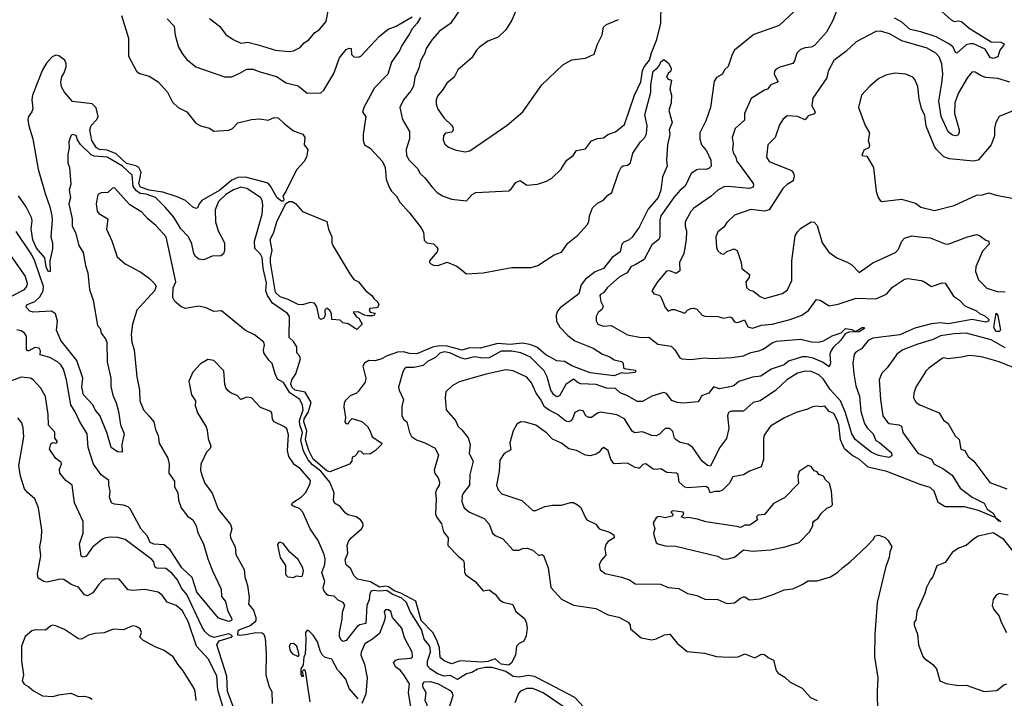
# Model space of a CAD drawing. Extents: x 1552294 to 1694791, y 811929 to 917222.
# Tile 76 of 256: x 1577864 to 1584409, y 862299 to 866807. Entities that reach past the tile are written whole.
import ezdxf

# ---------------------------------------------------------------- set-up
doc = ezdxf.new("R2010")
doc.units = 0

msp = doc.modelspace()

# ---------------------------------------------------------------- linework, layer by layer
at = {"layer": '0CON10XD'}
for points in [[(1581205, 866967.5), (1581136, 866805), (1581095, 866739.2), (1581045, 866690.8), (1580976.7, 866665), (1580920, 866625), (1580900, 866605), (1580870, 866555), (1580776.5, 866475), (1580751.4, 866425), (1580703.5, 866385), (1580679.4, 866345), (1580640.9, 866299.1), (1580633.3, 866275), (1580633.3, 866246.7), (1580643.3, 866213.3), (1580685, 866152), (1580735, 866105.7), (1580742.2, 866092.2), (1580744.6, 866075), (1580738.9, 866061.1), (1580695, 866053.1), (1580681.1, 866038.9), (1580678.7, 866008.7), (1580690.2, 865980.2), (1580715, 865961.4), (1580765, 865940.6), (1580825, 865928.6), (1580856.2, 865935), (1581105, 866105.8), (1581208.6, 866195), (1581335.9, 866374.1), (1581473.6, 866506.4), (1581535, 866540), (1581625, 866551.4), (1581682.7, 866577.3), (1581704.2, 866645), (1581736.1, 866706.1), (1581745, 866757.5), (1581763.9, 866776.1), (1581845, 866808)], [(1579126, 866816), (1579191.4, 866765), (1579235, 866708), (1579283.8, 866675), (1579335, 866650.6), (1579381.5, 866658.5), (1579449.8, 866640.2), (1579564.5, 866604.5), (1579655, 866595.6), (1579685, 866601.4), (1579727.6, 866622.4), (1579755.8, 866654.2), (1579785.5, 866674.5), (1579825, 866722), (1579855, 866740), (1579900.6, 866795), (1579919.7, 866890.3)], [(1580811.1, 866905), (1580727.4, 866782.6), (1580655, 866730.6), (1580605.6, 866675), (1580566.4, 866615), (1580556.2, 866585), (1580527.3, 866535), (1580517.8, 866485), (1580491.1, 866425), (1580481.4, 866365), (1580464.4, 866335), (1580416.4, 866275), (1580391.2, 866225), (1580408.6, 866145), (1580455.6, 866065), (1580454.4, 866015), (1580433.1, 865945), (1580435.6, 865905), (1580453.8, 865875), (1580507.8, 865817.8), (1580525, 865785.7), (1580556.2, 865756.2), (1580605, 865694.2), (1580638.7, 865658.7), (1580675, 865637.8), (1580735, 865614.4), (1580835, 865602.9), (1580871.1, 865645), (1580895, 865658.5), (1581115, 865670), (1581133.3, 865685), (1581162.5, 865725), (1581191.7, 865738.3), (1581235, 865706.9), (1581305, 865715.6), (1581366, 865735), (1581401.4, 865755), (1581462.5, 865815), (1581478.3, 865841.7), (1581501.2, 865875), (1581542, 865905), (1581565, 865937.5), (1581625, 865950), (1581665, 866001.4), (1581705, 866018), (1581745, 866022.9), (1581774.4, 866045.6), (1581825, 866062.9), (1581885, 866112), (1581950.5, 866305), (1581993.8, 866395), (1582003.1, 866466.9), (1582016.1, 866493.9), (1582051.5, 866538.5), (1582063.3, 866586.7), (1582099.8, 866675), (1582126.3, 866783.7), (1582128.8, 866915)], [(1583295, 866871.1), (1583268, 866802), (1583226.2, 866725), (1583147.9, 866635), (1583125, 866624), (1583085, 866620.6), (1583055, 866610), (1583029.2, 866585), (1583014.4, 866535), (1583002.7, 866517.3), (1582917.7, 866492.3), (1582891.4, 866478.6), (1582880.8, 866465), (1582880, 866445), (1582905.6, 866394.4), (1582856.5, 866373.5), (1582835, 866346), (1582815, 866339.5), (1582725.4, 866284.6), (1582681.5, 866185), (1582680.9, 866139.1), (1582620, 866085), (1582598.9, 866025), (1582606.9, 865985), (1582601.8, 865945), (1582605.5, 865925), (1582624.7, 865894.7), (1582630, 865865), (1582646.7, 865846.7), (1582735.7, 865725), (1582741.4, 865715), (1582740, 865695), (1582714.5, 865685.5), (1582575, 865700), (1582545, 865696.7), (1582505, 865675.6), (1582461.4, 865635), (1582345, 865554.4), (1582326, 865534), (1582287.8, 865465), (1582286.7, 865435), (1582296.1, 865405), (1582295.2, 865345), (1582278.5, 865255), (1582249.1, 865195), (1582251.9, 865138.1), (1582228.6, 865121.4), (1582185, 865138.9), (1582162.4, 865137.6), (1582104.4, 865065), (1582066.2, 865005), (1582080, 864985), (1582115, 864976.2), (1582126.7, 864965), (1582155, 864896.2), (1582175, 864870), (1582198.8, 864881.2), (1582217.7, 864882.3), (1582285, 864857.5), (1582302.7, 864877.3), (1582325, 864888.8), (1582345, 864891.2), (1582364.5, 864884.5), (1582400, 864845), (1582417.6, 864837.6), (1582505, 864834.5), (1582545, 864824.2), (1582585, 864832.7), (1582597.4, 864827.4), (1582612.8, 864802.8), (1582626.6, 864796.6), (1582645, 864797.6), (1582682.5, 864812.5), (1582705, 864766.2), (1582735, 864757.9), (1582795, 864777.1), (1582865, 864785.3), (1582985, 864815.4), (1583062.5, 864845), (1583106.5, 864875), (1583160.7, 864949.3), (1583185, 864943.8), (1583245, 864906.5), (1583305, 864917.5), (1583425, 864957.3), (1583555, 864953.8), (1583625, 864984.5), (1583665, 865029.4), (1583745, 865083.3), (1583767.9, 865087.9), (1583856.2, 865073.8), (1583875, 865067.5), (1583925, 865033.8), (1583995, 865058.9), (1584015, 865056.5), (1584070.6, 864970.6), (1584110, 864945), (1584146.8, 864906.8), (1584223.1, 864873.1), (1584245, 864855.7), (1584280, 864840), (1584305.3, 864815), (1584304.4, 864805), (1584285, 864798.7), (1584195, 864815.2), (1584035, 864787.4), (1583985, 864792.6), (1583925, 864787.1), (1583815, 864758.8), (1583715, 864713.3), (1583535, 864691.4), (1583503.6, 864675), (1583459.8, 864620.2), (1583425, 864600), (1583411.9, 864585), (1583401.5, 864525), (1583408.2, 864455), (1583422.1, 864375), (1583445.6, 864305.6), (1583455.7, 864205), (1583480.5, 864125), (1583496.8, 864096.8), (1583536.8, 864056.7), (1583555, 864012.7), (1583579, 863999), (1583659.2, 863929.2), (1583660.7, 863909.3), (1583641.3, 863898.7), (1583572.6, 863912.6), (1583523.2, 863933.2), (1583418, 864018), (1583394.9, 864054.9), (1583351.3, 864201.3), (1583319.3, 864275), (1583251.2, 864351.2), (1583205, 864420.8), (1583175, 864447.7), (1583125, 864470), (1583085, 864472.3), (1583035, 864458.8), (1582963.8, 864413.8), (1582886.9, 864343.1), (1582785, 864276.2), (1582739.4, 864265), (1582675, 864207.5), (1582595, 864205.4), (1582575, 864197.3), (1582568.8, 864175), (1582578.3, 864091.7), (1582561.2, 864025), (1582515, 863964), (1582455, 863840.6), (1582435, 863846), (1582400.8, 863875), (1582336.8, 863966.7), (1582305, 863987.3), (1582255, 863997.8), (1582228.6, 864015), (1582217.5, 864027.5), (1582205, 864072), (1582185, 864091.4), (1582155, 864091.4), (1582116.2, 864053.8), (1582095, 864043.3), (1582065, 864044.5), (1582005, 864069.6), (1581953.4, 864063.4), (1581935, 864074.2), (1581884.4, 864155), (1581832.6, 864182.6), (1581725, 864199.4), (1581705, 864192.5), (1581665, 864163.5), (1581646.6, 864163.4), (1581626.9, 864175), (1581608.5, 864208.5), (1581585, 864212.2), (1581555, 864198), (1581538.9, 864155), (1581528.1, 864141.9), (1581515, 864135.5), (1581495, 864140), (1581439.5, 864185), (1581382.8, 864212.8), (1581353.2, 864235), (1581326.3, 864286.3), (1581296.1, 864325), (1581265.4, 864395), (1581235, 864432.7), (1581145, 864474.6), (1581095, 864480), (1580965, 864451.6), (1580785, 864400.5), (1580739.2, 864375), (1580697.5, 864335), (1580691.4, 864295), (1580700, 864215), (1580761.1, 864145), (1580778, 864105), (1580803.1, 864083.1), (1580845, 864030), (1580857.4, 863985), (1580852.2, 863925), (1580878.1, 863875), (1580855.5, 863785), (1580855, 863715.8), (1580813.8, 863665), (1580805.3, 863645), (1580803.9, 863603.9), (1580818.6, 863565), (1580852.9, 863535), (1580952.4, 863492.4), (1580985.8, 863455), (1581006, 863395), (1581025, 863380), (1581075, 863358), (1581145, 863282.5), (1581185, 863283.8), (1581205.9, 863294.1), (1581236.9, 863296.9), (1581275, 863283.8), (1581315, 863246.7), (1581335, 863253.3), (1581345, 863247.5), (1581376, 863165), (1581394.3, 863035), (1581465, 862956.7), (1581545, 862918.2), (1581693.3, 862895), (1581775, 862853.6), (1581846.9, 862836.9), (1581908.8, 862805), (1581922, 862785), (1581925, 862760), (1581995, 862700.8), (1582065, 862688), (1582095.8, 862694.2), (1582150.3, 862719.7), (1582185, 862724.3), (1582234.5, 862664.5), (1582300.5, 862610.5), (1582415, 862598.9), (1582495, 862577.3), (1582575, 862573.1), (1582640, 862575), (1582685, 862593.3), (1582751.7, 862568.3), (1582795, 862592), (1582815, 862590.8), (1582838.9, 862568.9), (1582875, 862552.5), (1582893, 862483), (1582905, 862466), (1582949.3, 862439.3), (1582985.5, 862405.5), (1583065, 862365.7), (1583121.2, 862305), (1583165, 862283.3)], [(1583015, 866863.6), (1582911.5, 866768.5), (1582745, 866708.9), (1582615.8, 866605), (1582598.9, 866575), (1582574.2, 866495.8), (1582550, 866475), (1582536.2, 866445), (1582495, 866423.3), (1582481.2, 866398.8), (1582455.6, 866225), (1582424.2, 866135.8), (1582385.5, 866055), (1582384.5, 866015), (1582395.5, 865975), (1582429.1, 865935), (1582457.1, 865875), (1582461.4, 865835), (1582445, 865818.9), (1582425, 865811.2), (1582385, 865815.3), (1582365, 865810.9), (1582327.8, 865785), (1582288, 865702), (1582255, 865674.5), (1582211.5, 865625), (1582125.8, 865504.2), (1582118.4, 865475), (1582118.5, 865365), (1582113.3, 865346.7), (1582065, 865312.5), (1582015.2, 865214.8), (1581955, 865177.7), (1581927.1, 865165), (1581901.9, 865125), (1581851.5, 865098.5), (1581768.6, 865025), (1581745, 864993.3), (1581725, 864982.5), (1581721.2, 864975), (1581727.5, 864935), (1581742.5, 864905), (1581735.8, 864884.2), (1581709.1, 864860.9), (1581695.6, 864835), (1581695.6, 864805.6), (1581706, 864785), (1581745, 864771.5), (1581795, 864775.6), (1581905, 864713.1), (1581995, 864695.6), (1582045, 864698.1), (1582105, 864652.5), (1582195, 864639.4), (1582219.1, 864615), (1582251.1, 864561.1), (1582264.5, 864554.5), (1582325, 864550.7), (1582415, 864560.8), (1582465, 864556.2), (1582597.7, 864562.3), (1582675, 864574.5), (1582725, 864595.6), (1582777.3, 864607.3), (1582805, 864619.1), (1582865, 864660.8), (1582895, 864670.7), (1583055, 864685.5), (1583127.3, 864667.3), (1583176.2, 864663.8), (1583207.3, 864672.7), (1583265, 864706), (1583325, 864727.5), (1583354.2, 864755.8), (1583395, 864749.1), (1583415, 864738), (1583425, 864738), (1583465, 864762.5), (1583475, 864763.3), (1583480, 864755), (1583445, 864733.8), (1583375, 864730.6), (1583350.2, 864719.8), (1583319.3, 864675), (1583271.2, 864628.8), (1583256.7, 864605), (1583250, 864585), (1583254.4, 864525), (1583245, 864501.2), (1583201.3, 864531.3), (1583138.8, 864558.8), (1583095, 864567.7), (1583065, 864566.5), (1582975, 864538.5), (1582945, 864514.9), (1582859.4, 864485), (1582791.3, 864438.7), (1582735, 864432), (1582645, 864404), (1582613.2, 864376.8), (1582595, 864370.5), (1582515, 864354.2), (1582475, 864367.5), (1582445, 864326.7), (1582395, 864308.6), (1582385.7, 864284.3), (1582371.4, 864268.6), (1582275, 864260.5), (1582234.8, 864264.8), (1582198, 864278), (1582162.8, 864322.8), (1582145, 864330.6), (1582065, 864306.5), (1582005, 864270), (1581971.3, 864271.3), (1581905, 864309.4), (1581855, 864328), (1581825, 864357.1), (1581765, 864358.3), (1581695, 864383.3), (1581595, 864388.8), (1581577.1, 864395), (1581545, 864420), (1581495, 864384.5), (1581451.9, 864308.1), (1581435, 864302.1), (1581415, 864315.4), (1581394.8, 864345), (1581369.8, 864435)], [(1583975, 866876.7), (1584055, 866806), (1584075, 866796), (1584105, 866799.2), (1584124.4, 866794.4), (1584175, 866751.4), (1584321.3, 866661.3), (1584385, 866657.9), (1584407.7, 866647.7), (1584404, 866635), (1584378.6, 866605), (1584365, 866560), (1584335, 866549.4), (1584315, 866557.1), (1584281.8, 866611.7), (1584203.9, 866646.1), (1584182, 866648), (1584155, 866640.8), (1584093.3, 866585), (1584085, 866590), (1584068.9, 866625), (1584045, 866644.8), (1583955, 866692.7), (1583855, 866726.6), (1583783, 866743), (1583725, 866793.2), (1583677.9, 866817.9)], [(1578540.5, 866835), (1578587.9, 866685), (1578587.7, 866565), (1578639.5, 866465), (1578659.8, 866449.8), (1578725, 866431.5), (1578785, 866394.4), (1578846.1, 866326.1), (1578879.2, 866259.2), (1578918, 866225), (1578976.2, 866195), (1579035, 866120), (1579065, 866101.2), (1579125.9, 866085.9), (1579155, 866066.7), (1579255, 866073.6), (1579278.6, 866085), (1579315, 866121.4), (1579405, 866143.3), (1579460.5, 866149.5), (1579515, 866139.2), (1579555, 866157.1), (1579582.5, 866155), (1579623.8, 866115), (1579685, 866070), (1579745.8, 866045.8), (1579760, 866025), (1579756, 865975), (1579778.6, 865945), (1579770.6, 865895), (1579755, 865864.4), (1579705, 865810), (1579633.6, 865665), (1579612.3, 865635), (1579619.6, 865615), (1579617.5, 865602.5), (1579605, 865600.8), (1579575, 865622.9), (1579532, 865702), (1579515, 865721.8), (1579365, 865761.9), (1579315, 865758.1), (1579275, 865740.3), (1579194, 865675), (1579075.6, 865605), (1579057.5, 865585), (1579045, 865557.5), (1579035, 865552.5), (1579015, 865561.2), (1578967.1, 865605), (1578911.4, 865631.4), (1578815, 865660.9), (1578725, 865674.6), (1578667.6, 865695), (1578656, 865716), (1578671.6, 865795), (1578655.6, 865825.6), (1578636.4, 865836.4), (1578575, 865852.7), (1578505, 865915.8), (1578445, 865939.9), (1578395, 865945.5), (1578375, 865957), (1578343.6, 866005), (1578330.9, 866075), (1578339.1, 866105), (1578376.4, 866145), (1578385.8, 866164.2), (1578372.1, 866222.1), (1578345, 866247.2), (1578215, 866263.5), (1578161.7, 866325), (1578141.6, 866361.6), (1578137.4, 866395), (1578143.3, 866426.7), (1578160.4, 866455), (1578172.1, 866495), (1578173.1, 866515), (1578165, 866537.5), (1578125, 866568), (1578105, 866572.5), (1578079.7, 866560.3), (1578041.5, 866518.5), (1578015.4, 866474.6), (1577950, 866305), (1577945.7, 866275), (1577951.4, 866215), (1577945.6, 866195), (1577922.5, 866165), (1577919.1, 866145), (1577925, 866101.2), (1577951.1, 866015), (1577986.6, 865815), (1578032.7, 865652.7), (1578064.5, 865565), (1578076.8, 865505), (1578079.6, 865475), (1578070.5, 865365), (1578083.1, 865325), (1578082.9, 865285), (1578063.5, 865205), (1578066.4, 865133.6), (1578055, 865133.1), (1578040, 865165), (1578031.8, 865225), (1577975, 865289.6), (1577952.3, 865345)], [(1578843.3, 866813.3), (1578890, 866765), (1578897.1, 866705), (1578920.8, 866625), (1578948, 866575), (1578975, 866543.8), (1579035, 866494), (1579225, 866428.6), (1579275, 866427.1), (1579327.3, 866452.7), (1579375, 866479.5), (1579415, 866479.1), (1579452.7, 866462.7), (1579570.5, 866430.5), (1579635, 866386.9), (1579715, 866367.5), (1579775, 866319.2), (1579865, 866320.8), (1579885, 866340), (1579951.2, 866448.8), (1579990.6, 866555), (1580035, 866610), (1580055, 866617.5), (1580067.5, 866615), (1580068.8, 866575), (1580085, 866560), (1580115, 866558.8), (1580132.5, 866565), (1580255, 866698.1), (1580312.9, 866745), (1580366, 866765), (1580472.8, 866827.2)], [(1580527.2, 866822.8), (1580506.4, 866783.6), (1580473.5, 866746.5), (1580455, 866713.1), (1580403.6, 866635), (1580391.8, 866605), (1580335.3, 866524.7), (1580311.8, 866445), (1580223.5, 866355), (1580151.8, 866225), (1580142.1, 866192.1), (1580165.6, 866165), (1580147.5, 866045), (1580146.9, 866005), (1580156, 865975), (1580192.7, 865952.7), (1580276.5, 865865), (1580293.3, 865825), (1580299.6, 865745), (1580320, 865695), (1580335, 865669.2), (1580368.6, 865635), (1580390.8, 865595), (1580455.7, 865525), (1580532, 865425), (1580548.8, 865395), (1580551.7, 865341.7), (1580570, 865325), (1580615, 865317.5), (1580637.5, 865295), (1580642.5, 865285), (1580640, 865265), (1580587.5, 865205), (1580587.5, 865195), (1580596.4, 865186.4), (1580615, 865176.7), (1580645, 865173.8), (1580705, 865197.5), (1580769.7, 865169.7), (1580835, 865118.6), (1580945, 865126.4), (1581135, 865160.8), (1581265, 865160.6), (1581308.1, 865175), (1581415.8, 865244.2), (1581465, 865262.5), (1581508, 865322), (1581573.2, 865375), (1581636.3, 865443.7), (1581647.6, 865465), (1581650.7, 865505), (1581672.4, 865557.6), (1581705, 865588.8), (1581745, 865607.6), (1581771.1, 865638.9), (1581800.7, 865659.2), (1581845, 865790), (1581865, 865830), (1581875, 865837.5), (1581905, 865840), (1581923.3, 865856.7), (1581940.1, 865919.9)], [(1584445, 866392.5), (1584366.9, 866416.9), (1584285, 866423.3), (1584254.4, 866434.4), (1584215, 866459.2), (1584195, 866460), (1584165, 866424.2), (1584105, 866321.9), (1584079.3, 866255), (1584078.4, 866185), (1584109.6, 866075), (1584109.1, 866055), (1584098.9, 866041.1), (1584085, 866036.4), (1584065, 866041.1), (1584035, 866062.7), (1583989.8, 866165), (1583973.5, 866265), (1583992.5, 866385), (1584000.3, 866445), (1583992.5, 866515), (1583975, 866560.8), (1583952.9, 866585), (1583895, 866619.1), (1583727.5, 866667.5), (1583645, 866713.3), (1583585, 866730.6), (1583555, 866729.4), (1583425, 866660.6), (1583354.5, 866595.5), (1583275, 866536), (1583238.9, 866465), (1583228.3, 866421.7), (1583136.7, 866285), (1583128.6, 866235), (1583150.6, 866195), (1583148.2, 866181.8), (1583105, 866169.4), (1583085, 866141.4), (1583035, 866164.5), (1582965, 866169.2), (1582936, 866145), (1582915, 866108.8), (1582885.7, 866025), (1582838, 865975), (1582828, 865895), (1582846.2, 865865), (1582995, 865804.4), (1583008.1, 865788.1), (1583012.9, 865767.1), (1583005, 865736.7), (1582965, 865711.4), (1582936.9, 865685), (1582845, 865544.3), (1582815, 865534.5), (1582725, 865545.7), (1582615, 865508), (1582565, 865460), (1582545, 865430), (1582505, 865397.1), (1582491.9, 865365), (1582495, 865293.8), (1582505, 865271.1), (1582525, 865254.2), (1582545, 865250), (1582565, 865267.5), (1582614.1, 865285.9), (1582633.3, 865275), (1582660, 865195), (1582664.4, 865155), (1582716.2, 865115), (1582713.8, 865095), (1582690, 865065), (1582695, 865027.5), (1582715, 865010), (1582737.5, 865005), (1582785, 864969.2), (1582815, 864954.4), (1582935, 864987.5), (1582967.4, 865012.6), (1582995.6, 865075), (1582995.6, 865205.6), (1583019.7, 865370.3), (1583035, 865398.8), (1583055, 865420), (1583125, 865463.8), (1583145, 865461.2), (1583165, 865440), (1583197.8, 865325), (1583242.8, 865262.8), (1583296.2, 865225), (1583365, 865197.1), (1583395, 865178), (1583445, 865127.5), (1583535, 865192.5), (1583685, 865260), (1583705, 865282.5), (1583727.5, 865335), (1583745, 865356.5), (1583795, 865370.8), (1583843.9, 865363.9), (1583915, 865358.2), (1584015, 865318.1), (1584035, 865315.6), (1584165, 865365.5), (1584225, 865380), (1584245, 865374.2), (1584285, 865342.5), (1584306.4, 865336.4), (1584307.5, 865315), (1584265, 865270), (1584218.6, 865165), (1584218.1, 865135), (1584238.3, 865078.3), (1584293.4, 865023.4), (1584362.3, 865002.3), (1584415, 865000)], [(1581940.1, 865919.9), (1581990, 865995), (1582018, 866022), (1582030.9, 866049.1), (1582034.4, 866104.4), (1582019.6, 866175), (1582060, 866325), (1582060, 866375), (1582074.3, 866465), (1582103, 866487), (1582117.5, 866505), (1582125, 866527.5), (1582145, 866542.5), (1582177.7, 866517.7), (1582194, 866485), (1582193.3, 866465), (1582175, 866450), (1582164.4, 866425), (1582175, 866411.2), (1582197.5, 866405), (1582186.7, 866345), (1582197.5, 866305), (1582193.8, 866255), (1582179.2, 866205), (1582201.2, 866125), (1582181.2, 866075), (1582186, 866045), (1582170, 865975), (1582164, 865875), (1582168.1, 865835), (1582137.3, 865762.7), (1582126.3, 865675), (1582108.5, 865625), (1582040.6, 865549.4), (1581981.3, 865428.7), (1581935, 865361.5), (1581915, 865344.6), (1581880, 865330), (1581866.2, 865315), (1581854.6, 865265), (1581803.2, 865226.8), (1581744.6, 865155), (1581688.5, 865131.5), (1581625.5, 865084.5), (1581595.7, 865045), (1581580.5, 864985), (1581456.6, 864893.4), (1581438.5, 864871.5), (1581429.5, 864845), (1581433.2, 864805), (1581454.4, 864764.4), (1581508.7, 864708.7), (1581554.1, 864674.1), (1581676, 864625), (1581738.8, 864585), (1581787.5, 864567.5), (1581815, 864548), (1581865, 864536.7), (1581875.5, 864525), (1581878.6, 864495), (1581885, 864489.4), (1581955, 864477.8), (1581959.5, 864475), (1581955, 864463.3), (1581895, 864457.8), (1581865, 864461.9), (1581815, 864441.6), (1581655, 864461.6), (1581535, 864507.1), (1581485, 864537.4), (1581435, 864540.4), (1581361.5, 864581.5), (1581301, 864631), (1581255, 864649.6), (1581205, 864658.9), (1581125, 864649.8), (1581043.4, 864656.6), (1580925.8, 864624.2), (1580855, 864627.9), (1580805, 864612.2), (1580705, 864638.1), (1580655, 864639.9), (1580608.1, 864631.9), (1580502.9, 864587.1), (1580455, 864589.9), (1580415, 864600.6), (1580375, 864598.2), (1580307.1, 864575), (1580265, 864552.9), (1580225, 864541.1), (1580185, 864542.5), (1580155, 864526), (1580146, 864505), (1580164.4, 864425), (1580159.8, 864400.2), (1580115, 864337.5), (1580103.6, 864326.4), (1580061.2, 864308.8), (1580026.7, 864275), (1580021.2, 864258.8), (1580019.2, 864235), (1580030, 864165), (1580024.4, 864135), (1580031.2, 864125), (1580046.8, 864123.2), (1580057.5, 864142.5), (1580075, 864156.7), (1580138.7, 864138.7), (1580175.4, 864105.4), (1580194, 864074), (1580207.1, 864035), (1580271.2, 863995), (1580270, 863985), (1580230, 863945), (1580195, 863922.4), (1580150.8, 863920.8), (1580135, 863937.5), (1580115, 863940), (1580105, 863920), (1580090, 863905), (1580075, 863900), (1580071.1, 863875), (1580055.4, 863855), (1579925, 863803.3), (1579905, 863811), (1579815, 863888.3), (1579785.9, 863945), (1579763.3, 864015), (1579772.2, 864075), (1579752.5, 864135), (1579754.4, 864155), (1579781.8, 864198.2), (1579802.1, 864265), (1579762.4, 864332.4), (1579695, 864345.5), (1579675, 864363.7), (1579667.3, 864385), (1579673.4, 864415), (1579699.2, 864455), (1579730, 864555), (1579725, 864573.1), (1579705.6, 864595), (1579705.7, 864635), (1579685, 864669.2), (1579655.6, 864695), (1579656.5, 864835), (1579643.2, 864855), (1579545, 864924.1), (1579510.2, 864975), (1579500.7, 865005), (1579505, 865058.8), (1579481.5, 865155), (1579476.8, 865226.8), (1579465, 865249.4), (1579427.4, 865287.4), (1579424.3, 865335), (1579475.3, 865515), (1579480.4, 865575), (1579475.9, 865605), (1579464.6, 865625), (1579375, 865685.2), (1579335, 865693.7), (1579285, 865677.1), (1579234, 865645), (1579185, 865600.3), (1579162.4, 865545), (1579165.3, 865465), (1579182.9, 865405), (1579224.7, 865324.7), (1579226.1, 865273.9), (1579217.9, 865252.1), (1579201.1, 865238.9), (1579144.6, 865235.4), (1579089.1, 865210.9), (1579055.6, 865215.6), (1579033.5, 865233.5), (1579022, 865255), (1579007.4, 865317.4), (1578986, 865365), (1578935, 865417.5), (1578889.7, 865495), (1578832, 865562), (1578766.4, 865625), (1578705, 865648.9), (1578665, 865653.5), (1578640.2, 865670.2), (1578619.4, 865699.4), (1578612.4, 865775), (1578548, 865835), (1578445, 865894.3), (1578360.2, 865900.2), (1578338.5, 865908.5), (1578268.2, 865978.2), (1578248.3, 866008.3), (1578238.7, 866038.7), (1578213.3, 866045), (1578204.4, 866035.6), (1578190.6, 865995), (1578192.5, 865955), (1578184.2, 865915), (1578183.6, 865856.4), (1578194.4, 865824.4), (1578204.5, 865715), (1578193.8, 865675), (1578200.9, 865625), (1578191.8, 865585), (1578213.9, 865485), (1578212.2, 865435), (1578234, 865394), (1578257.5, 865307.5), (1578285, 865260), (1578302.1, 865175), (1578316, 865126), (1578328.4, 865015), (1578353.1, 864943.1), (1578382, 864775), (1578400, 864755), (1578405.6, 864725), (1578435, 864687.3), (1578443.4, 864665), (1578446.6, 864535), (1578468.9, 864425), (1578470.7, 864370.8), (1578482.6, 864312.6), (1578505, 864262.5), (1578520.8, 864205), (1578534.2, 864115), (1578557.5, 864055), (1578542.9, 863985), (1578545, 863934.5), (1578515, 863935.9), (1578472.7, 863965), (1578444.3, 864065), (1578397.5, 864177.5), (1578365.4, 864215.4), (1578349.2, 864249.2), (1578287.7, 864315), (1578277.7, 864365), (1578284, 864425), (1578245, 864543.1), (1578137.8, 864675), (1578109.4, 864745), (1578116.4, 864805), (1578103.1, 864853.1), (1578075, 864871.1), (1577953.3, 864863.3), (1577931.9, 864871.9), (1577910, 864895), (1577908, 864905), (1577916, 864915), (1577965, 864936.1), (1577998.2, 864965), (1578020.3, 865005), (1578021.7, 865035), (1577965, 865202.5), (1577944.8, 865245), (1577841, 865401)], [(1584495, 866212), (1584375, 866163.3), (1584352, 866125), (1584344.2, 866085.8), (1584344.2, 866035), (1584321.4, 865975), (1584235, 865874.4), (1584205, 865868.1), (1584045, 865882.2), (1584006.9, 865896.9), (1583955, 865947.5), (1583944.7, 865964.7), (1583890.4, 866100.4), (1583879.9, 866169.9), (1583857.6, 866217.6), (1583842.6, 866282.6), (1583833.6, 866363.6), (1583815, 866410), (1583800, 866425), (1583755, 866445.7), (1583682.5, 866452.5), (1583629.1, 866440.9), (1583574.5, 866415.5), (1583515, 866366), (1583460, 866305), (1583438.8, 866225), (1583484.6, 866104.6), (1583513.3, 866055), (1583503.8, 866005), (1583512.5, 865975), (1583507.5, 865955), (1583475, 865940), (1583462.5, 865905), (1583495, 865900), (1583538.8, 865825), (1583556.7, 865665), (1583570, 865625), (1583583.3, 865605), (1583595, 865600), (1583725, 865614.3), (1583818.7, 865588.7), (1583855, 865562.9), (1583945, 865538.9), (1584075, 865572.2), (1584225, 865641.4), (1584265, 865644.2), (1584305, 865658.1), (1584355, 865640.8), (1584555, 865603.3)], [(1581369.8, 864435), (1581350.4, 864475), (1581258.8, 864565), (1581195, 864594.7), (1581135.8, 864605.8), (1581064.2, 864605.8), (1580985, 864560.9), (1580945, 864558.9), (1580885, 864568.2), (1580825, 864552.6), (1580795, 864559.8), (1580723.3, 864595), (1580685, 864601), (1580657.8, 864592.2), (1580627, 864563), (1580575, 864535.4), (1580545, 864510.9), (1580485, 864495.5), (1580433.2, 864496.8), (1580421.7, 864488.3), (1580411.7, 864468.3), (1580383.1, 864366.9), (1580386.9, 864345), (1580414.4, 864285), (1580403.4, 864236.6), (1580405, 864176.7), (1580415, 864152.5), (1580437.5, 864135), (1580455.8, 864065), (1580468.7, 864038.7), (1580502, 864015), (1580556.4, 863996.4), (1580625, 863961.4), (1580647.5, 863915), (1580618.1, 863815), (1580622.9, 863792.9), (1580645, 863763.3), (1580655.6, 863735), (1580652.5, 863715), (1580633.6, 863686.4), (1580628.2, 863665), (1580632.5, 863625), (1580627.3, 863525), (1580635, 863503.8), (1580668, 863458), (1580681.5, 863405), (1580713.1, 863365), (1580710, 863315), (1580780.2, 863240.2), (1580813.3, 863215), (1580819.5, 863195), (1580820, 863135), (1580829.3, 863119.3), (1580891.4, 863075), (1580945, 863013.3), (1580985, 863018.8), (1581025, 862990), (1581054, 862954), (1581077.3, 862937.3), (1581141.9, 862921.9), (1581162.5, 862875), (1581218.9, 862828.9), (1581230, 862805), (1581236.6, 862766.6), (1581231.4, 862715), (1581215, 862677.5), (1581185, 862663.8), (1581167.1, 862645), (1581159.6, 862585), (1581134.1, 862535), (1581115, 862518.5), (1581065, 862525.5), (1581025, 862560.3), (1580975, 862544.4), (1580935, 862539.6), (1580792.1, 862547.9), (1580735, 862528.7), (1580685, 862547.8), (1580659.8, 862569.8), (1580654.8, 862635.2), (1580637.8, 862685), (1580609.6, 862735), (1580533.6, 862815), (1580496.7, 862945), (1580396.8, 862996.8), (1580352.8, 863012.8), (1580315, 863038.8), (1580295, 863043.4), (1580255, 863036.3), (1580195, 863073.3), (1580109.8, 863089.8), (1580084.8, 863115), (1580065, 863158.1), (1580035, 863185.6), (1580028.5, 863218.5), (1580045.8, 863264.2), (1580040.9, 863315), (1580049.5, 863340.5), (1580065, 863363.3), (1580135.9, 863425), (1580147.3, 863445), (1580145.7, 863465), (1580129.1, 863485), (1580099.8, 863505), (1580047.9, 863517.9), (1580029, 863529), (1579995, 863573.4), (1579955.8, 863595), (1579949.1, 863615), (1579953.5, 863665), (1579925.5, 863735), (1579865, 863808.4), (1579810.1, 863850.1), (1579782.4, 863882.4), (1579750.7, 863940.7), (1579733.7, 864013.7), (1579743.2, 864065), (1579726.3, 864115), (1579723.2, 864145), (1579747.9, 864215), (1579745, 864245.7), (1579727.3, 864285), (1579659.1, 864329.1), (1579617.3, 864397.3), (1579578.8, 864418.8), (1579561.8, 864455), (1579542.4, 864522.4), (1579520, 864545), (1579487.7, 864595), (1579484.8, 864615), (1579491.9, 864645), (1579485.9, 864665.9), (1579425, 864712.9), (1579365, 864742.7), (1579205, 864873.8), (1579155, 864868.1), (1579102.7, 864892.7), (1579055, 864903.8), (1578965, 864889.2), (1578935, 864901.2), (1578896.2, 864935), (1578882.3, 864962.3), (1578884, 865026), (1578902.5, 865065), (1578838.5, 865365), (1578769.8, 865439.8), (1578715, 865483.5), (1578675, 865528.5), (1578596.8, 865576.8), (1578495, 865690), (1578481.7, 865688.3), (1578449.7, 865660.3), (1578405, 865656.8), (1578383.9, 865645), (1578372.5, 865585), (1578378.8, 865535), (1578390.4, 865520.4), (1578448.9, 865485), (1578440.5, 865415), (1578477.6, 865337.6), (1578512.4, 865232.4), (1578565, 865185.6), (1578669.1, 865129.1), (1578726.9, 865086.9), (1578760, 865055), (1578771.2, 865035), (1578761.2, 865005), (1578643, 864877), (1578614.5, 864785.5), (1578605.6, 864715), (1578608.6, 864665), (1578624.4, 864615), (1578643.1, 864435), (1578659.4, 864345), (1578663.3, 864275), (1578687.8, 864215), (1578725, 864172.5), (1578755.7, 864135), (1578766.8, 864085), (1578785.5, 864045), (1578790.9, 863995), (1578848.2, 863895), (1578857.3, 863855), (1578855.4, 863795), (1578892.4, 863742.4), (1578894.1, 863704.1), (1578914.5, 863665), (1578920.7, 863615), (1578937.1, 863565), (1578979.5, 863509.5), (1579014.6, 863484.6), (1579036.9, 863445), (1579047.6, 863397.6), (1579085.9, 863325), (1579113.8, 863225), (1579145.4, 863145), (1579204.4, 863025), (1579206, 862975), (1579231.1, 862941.1), (1579245.5, 862885), (1579274.4, 862825), (1579271.9, 862815), (1579255, 862808.1), (1579185, 862832), (1579133.5, 862895), (1579041.6, 863005), (1579011.3, 863101.3), (1578941.9, 863165), (1578865, 863285.5), (1578825, 863317.5), (1578755, 863321.8), (1578731.5, 863335), (1578713.5, 863375), (1578672.4, 863422.4), (1578598.2, 863558.2), (1578585, 863572), (1578555, 863583.1), (1578495, 863589.2), (1578475, 863596.7), (1578460, 863635), (1578465.5, 863675), (1578456, 863715), (1578456, 863745), (1578404.6, 863784.6), (1578353.8, 863853.8), (1578318.2, 863965), (1578312.4, 864055), (1578260.9, 864140.9), (1578233, 864203), (1578205, 864248.8), (1578174.4, 864414.4), (1578154.6, 864485), (1578138.2, 864515), (1578115, 864535.3), (1578065, 864563.8), (1578000, 864580), (1578003, 864607), (1577992.5, 864625), (1577965, 864628.8), (1577925, 864606.7), (1577915, 864606.7), (1577909.5, 864619.5), (1577908.5, 864705), (1577896.4, 864725), (1577875, 864739.6), (1577845, 864747.5)], [(1577952.3, 865345), (1577941.5, 865418.5), (1577946.9, 865473.1), (1577942.6, 865492.6), (1577908.1, 865565), (1577857.2, 865637.2)], [(1580105, 864750), (1580047, 864787), (1580013, 864793), (1579995, 864810), (1579940, 864815), (1579937.5, 864855), (1579925.9, 864875.9), (1579905, 864890), (1579893, 864877), (1579893.8, 864845), (1579885.8, 864824.2), (1579865, 864816.2), (1579855, 864827.5), (1579840, 864900), (1579824.4, 864924.4), (1579795, 864928.5), (1579745, 864913.9), (1579715, 864914.7), (1579649.4, 864949.4), (1579595, 864966.4), (1579564.6, 864995.4), (1579530.7, 865195), (1579530.5, 865225), (1579541.4, 865275), (1579529.3, 865345), (1579552.9, 865395), (1579574.3, 865465), (1579633.1, 865586.9), (1579655, 865600), (1579675, 865600), (1579696.6, 865586.6), (1579745, 865532.5), (1579905, 865467.5), (1579917.5, 865415), (1579939.2, 865365), (1579940, 865325), (1579946.4, 865306.4), (1580057.9, 865117.9), (1580085, 865081.2), (1580116.7, 865065), (1580165.8, 865005.8), (1580205.7, 864975.7), (1580217.5, 864955), (1580245, 864931.2), (1580252, 864915), (1580245, 864897.5), (1580235, 864892.5), (1580191.7, 864888.3), (1580187.5, 864875), (1580193.6, 864863.6), (1580227, 864857), (1580220, 864845), (1580209.3, 864840.7), (1580175, 864838.8), (1580155, 864843.3), (1580115, 864866), (1580080, 864865), (1580103.6, 864833.6), (1580117.5, 864825), (1580140, 864785), (1580105, 864750)], [(1577815, 864972), (1577895, 865014.6), (1577910.7, 865035), (1577916.4, 865055), (1577900.5, 865105), (1577811.8, 865231.8)], [(1584375, 864734.8), (1584352.6, 864735), (1584339.3, 864765), (1584355, 864856.7), (1584365, 864842.5), (1584382.5, 864745), (1584375, 864734.8)], [(1584415, 864626.8), (1584321.5, 864681.5), (1584155, 864725.8), (1584075, 864721.1), (1583985, 864706.6), (1583935, 864681.8), (1583835, 864652), (1583735, 864613.1), (1583695, 864584.4), (1583669.3, 864550.7), (1583630.6, 864495), (1583595, 864460), (1583576.5, 864415), (1583585.5, 864285), (1583601.5, 864175), (1583630, 864135), (1583644.2, 864125), (1583706.7, 864116.7), (1583725, 864106), (1583733.8, 864065), (1583835, 863926.5), (1583925, 863887.8), (1583942.5, 863855), (1584000.5, 863825), (1584061.2, 863781.2), (1584115.7, 863695), (1584194.4, 863635), (1584275.8, 863595.8), (1584295, 863554.7), (1584335, 863528.9), (1584350.6, 863500.6), (1584385, 863473.8), (1584373.1, 863475), (1584349.2, 863499.2), (1584236.9, 863546.9), (1584145, 863571), (1584015, 863570.2), (1583969.5, 863599.5), (1583941.9, 863675), (1583915, 863700.2), (1583848.9, 863718.9), (1583627.8, 863805), (1583504.4, 863835), (1583446.9, 863885), (1583395, 863913.2), (1583346.3, 863956.3), (1583320.6, 864015), (1583309, 864115), (1583298.8, 864148.8), (1583275, 864191.5), (1583244.8, 864204.8), (1583215, 864240.6), (1583185, 864234.4), (1583165, 864240), (1583135, 864236), (1583100.9, 864219.1), (1583025, 864197.5), (1582947.2, 864162.8), (1582855, 864107.5), (1582813.2, 864046.8), (1582808.6, 864025), (1582808.9, 863885), (1582793.6, 863836.4), (1582715, 863808.9), (1582676.3, 863783.7), (1582605, 863771.1), (1582581.2, 863728.8), (1582535, 863681.9), (1582515, 863672.7), (1582485, 863673.1), (1582453.6, 863663.6), (1582443.3, 863695), (1582425, 863705.6), (1582305, 863698.1), (1582285, 863702.2), (1582247.1, 863735), (1582240.5, 863785), (1582230.8, 863795), (1582165, 863799.2), (1582125, 863823.3), (1582095, 863818.2), (1582075, 863821.5), (1582025, 863856.2), (1582007.2, 863852.8), (1581985, 863828.6), (1581975, 863827.1), (1581955, 863831.4), (1581905, 863860.9), (1581815.6, 863855.6), (1581794.3, 863885), (1581775, 863946.2), (1581745, 863966.2), (1581729.1, 863950.9), (1581716.9, 863933.1), (1581695, 863920.4), (1581655, 863910.8), (1581625, 863913.1), (1581565, 863945.7), (1581515, 863955.6), (1581465, 863994.5), (1581405, 864020), (1581365, 864063.3), (1581295, 864112.9), (1581225.9, 864134.1), (1581195, 864135.8), (1581169.7, 864120.3), (1581144.2, 864075), (1581123.2, 863996.8), (1581129.4, 863950.6), (1581085.3, 863924.7), (1581055, 863880), (1581050.9, 863805), (1581032.7, 863715), (1581043.7, 863683.7), (1581068.1, 863658.1), (1581202.2, 863612.2), (1581275, 863545.7), (1581295, 863547.1), (1581355, 863572.9), (1581405, 863581.4), (1581465, 863582.5), (1581525, 863600), (1581545, 863600), (1581572.5, 863585), (1581595, 863566.7), (1581622, 863502), (1581635, 863484.3), (1581693.8, 863455), (1581716.2, 863425), (1581785, 863403.3), (1581814.3, 863384.3), (1581816, 863365), (1581775, 863341.5), (1581762.7, 863325), (1581753.2, 863295), (1581759.8, 863250.2), (1581728.9, 863215), (1581716, 863185), (1581722.5, 863152.5), (1581755, 863128.8), (1581865, 863103.8), (1581917.5, 863085), (1581955, 863060), (1582123.6, 863056.4), (1582175, 863034.2), (1582245, 863029.4), (1582304, 862995), (1582365, 862981.5), (1582418.6, 862958.6), (1582505, 862955.6), (1582565, 862929.2), (1582615, 862932.5), (1582655, 862964.2), (1582675, 862972), (1582685, 862973.8), (1582715, 862952.9), (1582785, 862960.8), (1582871.9, 862988.1), (1582945, 863020), (1583003, 863027), (1583065, 863054.2), (1583105, 863080), (1583165, 863079.4), (1583253.4, 863106.6), (1583302.6, 863137.4), (1583335, 863168.9), (1583385.3, 863204.7), (1583495, 863309.2), (1583537.5, 863355), (1583551.1, 863378.9), (1583575, 863382.9), (1583616.5, 863366.5), (1583637.3, 863347.3), (1583661.4, 863305), (1583648.8, 863271.2), (1583644.4, 863235), (1583621.1, 863175), (1583564.1, 862935.9), (1583547.5, 862725), (1583546.3, 862575), (1583567.1, 862435), (1583562.7, 862345), (1583566.4, 862206.4)], [(1584523.5, 864475), (1584375, 864533.8), (1584266.1, 864566.1), (1584222.1, 864572.1), (1584175, 864576.5), (1584125, 864564.4), (1584035, 864554.6), (1584005, 864560.5), (1583995, 864555.5), (1583907.6, 864492.4), (1583888.3, 864471.7), (1583820, 864365), (1583807.5, 864325), (1583806, 864295), (1583824, 864265), (1583848, 864248), (1583975.8, 864195), (1584005, 864146.7), (1584036.7, 864125), (1584082.6, 864042.6), (1584108, 864018), (1584118.8, 863955), (1584145.6, 863945.6), (1584168.1, 863905), (1584205.8, 863875), (1584313.2, 863733.2), (1584425, 863691.5)], [(1579766.4, 863666.4), (1579795.7, 863725), (1579798.1, 863745), (1579728.6, 863825), (1579690, 863850), (1579652, 863905), (1579643.2, 863945), (1579651.7, 864048.3), (1579639.1, 864089.1), (1579625, 864101.9), (1579555, 864136.7), (1579545, 864152.5), (1579540, 864195), (1579533.9, 864203.9), (1579465, 864230), (1579405, 864294.2), (1579375, 864299.2), (1579335, 864283.8), (1579310.7, 864310.7), (1579270, 864325), (1579250.7, 864340.7), (1579235, 864362.5), (1579228, 864385), (1579220, 864475), (1579155, 864544), (1579115, 864550.6), (1579065, 864521.4), (1579015.6, 864465), (1578988.9, 864405), (1579006.9, 864315), (1579032, 864275), (1579031.2, 864245), (1579046.2, 864195), (1579103.4, 864103.4), (1579110.3, 864080.3), (1579116, 864025), (1579135.5, 863974.5), (1579130.6, 863959.4), (1579105.8, 863935), (1579067.1, 863855), (1579066.9, 863815), (1579076.5, 863775), (1579095, 863727.5), (1579142.4, 863662.4), (1579184.4, 863555), (1579265.6, 863454.4), (1579273.5, 863425), (1579263.5, 863385), (1579265.5, 863365), (1579296.4, 863305), (1579300.5, 863255), (1579355.3, 863155.3), (1579360.6, 863105), (1579379.1, 863049.1), (1579388.8, 862968.8), (1579385.3, 862925), (1579417.8, 862885), (1579434.2, 862835), (1579433.5, 862815), (1579426.2, 862803.8), (1579395, 862780.8), (1579325, 862753.1), (1579315, 862744.2), (1579311.5, 862721.5), (1579325, 862717.5), (1579365, 862722), (1579433, 862737), (1579475, 862734.1), (1579486.8, 862725), (1579495, 862698.8), (1579502.2, 862595), (1579500.3, 862455), (1579523.3, 862375), (1579540, 862345), (1579542.7, 862265)], [(1579298.9, 862205), (1579245.7, 862345), (1579240, 862445), (1579173.5, 862655), (1579189.1, 862680.9), (1579272.5, 862705), (1579278, 862715), (1579255, 862726.8), (1579157.5, 862702.5), (1579125, 862713.1), (1579095, 862743.4), (1579075, 862776.8), (1578975, 862988), (1578939.7, 863029.7), (1578912.1, 863085), (1578875, 863130.3), (1578835, 863160.3), (1578772.4, 863162.4), (1578763.4, 863173.4), (1578755.3, 863205), (1578741.9, 863221.9), (1578565, 863352.9), (1578517.1, 863367.1), (1578465, 863370), (1578435.3, 863364.7), (1578415, 863355.3), (1578347.4, 863302.6), (1578305, 863242.5), (1578285, 863236.2), (1578273, 863243), (1578262.7, 863325), (1578285.4, 863395), (1578285, 863472.5), (1578227.6, 863597.6), (1578213.1, 863715), (1578170, 863745), (1578131.2, 863795), (1578128.3, 863821.7), (1578142.5, 863855), (1578140, 863865), (1578105, 863892.5), (1578062.5, 863955), (1578070.5, 863989.5), (1578085, 863997.5), (1578106.4, 863993.6), (1578116.2, 864005), (1578097.5, 864027.5), (1578097.4, 864067.4), (1578055, 864113.3), (1578053.9, 864185), (1578035.9, 864305), (1578005, 864360), (1577952.9, 864415), (1577935, 864426.4), (1577875, 864432.9), (1577796.3, 864403.7)], [(1579213.3, 862245), (1579181.9, 862355), (1579175.2, 862445), (1579118.4, 862558.4), (1579038.5, 862645), (1578985, 862809.4), (1578945, 862881.8), (1578904.2, 862915), (1578845, 862937.9), (1578810.6, 862985), (1578784.6, 863004.6), (1578695, 863020.8), (1578615.5, 863015.5), (1578585, 863019.4), (1578525, 863090.8), (1578435, 863092.9), (1578411.7, 863078.3), (1578388, 863052), (1578351.3, 862998.7), (1578315, 862978.6), (1578295, 862985.7), (1578255, 863037.3), (1578205.4, 863055.4), (1578157.8, 863087.8), (1578135, 863089.4), (1578045, 863070), (1578025, 863074.4), (1577987.9, 863097.9), (1577982.2, 863125), (1578005.6, 863245), (1577997.1, 863305), (1578009.4, 863365), (1578011.4, 863415), (1577989.1, 863565), (1577964.3, 863625), (1577915.5, 863665.5), (1577895, 863691.2), (1577869.4, 863775), (1577858.1, 863845), (1577891.9, 864035), (1577887.8, 864095), (1577878.3, 864128.3), (1577852, 864162)], [(1582565, 863223.8), (1582615, 863236), (1582675, 863286.2), (1582735, 863277.1), (1582855, 863284.4), (1582952.5, 863305), (1583045, 863334), (1583113.3, 863405), (1583135.9, 863444.1), (1583136.7, 863465), (1583143.3, 863475), (1583171.2, 863495), (1583192.3, 863527.7), (1583228.3, 863561.7), (1583256.1, 863573.9), (1583266.7, 863585), (1583260, 863675), (1583247.5, 863725), (1583220.8, 863750.8), (1583207.5, 863775), (1583176.7, 863786.7), (1583165, 863802.5), (1583145, 863810), (1583125, 863838.8), (1583105, 863845.7), (1583045, 863806), (1583037.5, 863775), (1583040, 863725), (1582948.8, 863631.2), (1582875, 863592.9), (1582815, 863520), (1582772.5, 863515), (1582762.5, 863505), (1582767.5, 863485), (1582725, 863454.2), (1582715, 863448.8), (1582685, 863448.8), (1582656, 863434), (1582630.7, 863439.3), (1582425, 863470.6), (1582369.3, 863489.3), (1582305, 863500), (1582285, 863496.2), (1582260, 863505), (1582278.6, 863521.4), (1582273.8, 863535), (1582206.7, 863543.3), (1582192.5, 863537.5), (1582207.5, 863515), (1582200.7, 863509.3), (1582155, 863498), (1582116.8, 863506.8), (1582105, 863504.2), (1582095, 863498), (1582074.4, 863465), (1582086, 863425), (1582077.1, 863395), (1582080.9, 863375), (1582094.4, 863335), (1582106.7, 863325), (1582155, 863311.9), (1582225, 863309.4), (1582502.3, 863242.3), (1582535, 863226.2), (1582565, 863223.8)], [(1581615, 862240), (1581555, 862303.8), (1581376.4, 862396.4), (1581285, 862442.9), (1581245, 862449.8), (1581185, 862438.8), (1581145, 862444.5), (1581095, 862476.2), (1581004, 862504), (1580957.2, 862502.8), (1580907.4, 862492.6), (1580869.3, 862470.8), (1580835, 862461.3), (1580775, 862424.6), (1580725, 862449.3), (1580685, 862446.2), (1580642.2, 862462.2), (1580593.6, 862493.6), (1580575.7, 862515), (1580574.8, 862545), (1580595.7, 862605.7), (1580593.1, 862635), (1580584.7, 862655), (1580552, 862692), (1580534, 862755), (1580459.3, 862875), (1580435.6, 862935), (1580405, 862965.1), (1580340.8, 862990.8), (1580305, 863015.9), (1580255, 863009.7), (1580214.5, 863015.5), (1580200.1, 863009.9), (1580192.5, 862995), (1580187.8, 862952.2), (1580170.9, 862915), (1580166, 862795), (1580125, 862786.1), (1580107.6, 862775), (1580035, 862681.8), (1580015, 862677.3), (1580001.5, 862685), (1579990.5, 862710.5), (1579988.8, 862735), (1580007.3, 862825), (1580009.7, 862870.3), (1580025, 862917.5), (1580013.8, 862935), (1579981.2, 862951.2), (1579955, 862977.5), (1579915, 862981.9), (1579905, 862988.2), (1579886.1, 863015), (1579880.5, 863035), (1579893.5, 863075), (1579872.6, 863135), (1579892.5, 863187.5), (1579894.4, 863225), (1579887.8, 863255), (1579848.1, 863348.1), (1579795.4, 863425), (1579746.3, 863536.3), (1579725, 863559.6), (1579681.2, 863575), (1579671.4, 863585), (1579679.2, 863600.8), (1579735.5, 863634.5), (1579766.4, 863666.4)], [(1584475, 863267.3), (1584405, 863354.7), (1584335, 863398.9), (1584235, 863375.8), (1584203.2, 863356.8), (1584155, 863313.3), (1584105, 863296.2), (1584061.9, 863268.1), (1584015, 863202), (1583961.3, 863178.7), (1583932.9, 863105), (1583915.8, 863084.2), (1583891.2, 863035), (1583880, 862995), (1583827.5, 862875), (1583821.7, 862818.3), (1583810, 862805), (1583810, 862785), (1583832.5, 862725), (1583838.8, 862655), (1583867.6, 862577.6), (1583875.7, 862565.7), (1583934.2, 862524.2), (1583958.8, 862495), (1583980, 862415), (1584021.7, 862398.3), (1584105, 862384.2), (1584155, 862385.8), (1584275, 862344.3), (1584358.3, 862351.7), (1584405, 862388), (1584425, 862394)], [(1579685, 863101.2), (1579705, 863112), (1579735, 863108.8), (1579745, 863113.3), (1579750.9, 863145), (1579745.4, 863165), (1579715, 863220.6), (1579658.8, 863268.8), (1579615, 863327.5), (1579595, 863336.7), (1579586, 863334), (1579578.8, 863321.2), (1579579.5, 863305), (1579596, 863235), (1579630.7, 863180.7), (1579631.3, 863121.3), (1579645.9, 863105.9), (1579685, 863101.2)], [(1584435, 862984.3), (1584375, 862995.6), (1584355, 862984), (1584335.8, 862955), (1584329.2, 862915), (1584338.3, 862888.3), (1584374, 862845), (1584388, 862805), (1584423.8, 862735)], [(1580463.7, 862245), (1580449.5, 862335), (1580455.6, 862394.4), (1580418.6, 862455), (1580394, 862485), (1580364, 862505), (1580348.8, 862535), (1580365, 862552), (1580381.2, 862558.8), (1580465, 862565.6), (1580475.4, 862575), (1580473.2, 862605), (1580421.5, 862701.5), (1580403.6, 862765), (1580342.9, 862835), (1580330, 862875), (1580315, 862886.2), (1580295, 862886.2), (1580286.7, 862875), (1580293.3, 862845), (1580289.5, 862815), (1580255, 862729.2), (1580208.9, 862691.1), (1580158.8, 862661.2), (1580134.6, 862605), (1580132.3, 862585), (1580156.8, 862525), (1580173.2, 862435), (1580164.5, 862325.5), (1580137.5, 862265)], [(1579037.8, 862285), (1579030, 862345), (1579023.1, 862365), (1578951.1, 862481.1), (1578914.4, 862525), (1578884.2, 862575), (1578825, 862616.2), (1578765, 862640), (1578683.3, 862685), (1578663.8, 862705), (1578673.8, 862735), (1578665, 862760), (1578637.5, 862775), (1578615, 862779.4), (1578555, 862754.3), (1578485, 862759.1), (1578425, 862733.1), (1578365, 862729.1), (1578321.5, 862718.5), (1578275, 862691.8), (1578255, 862694.5), (1578161.2, 862755), (1578105, 862780), (1578085, 862783.8), (1578070.5, 862779.5), (1578035, 862752), (1577965.9, 862754.1), (1577945, 862748), (1577900.7, 862709.3), (1577877.1, 862645), (1577876.9, 862545), (1577889.2, 862455), (1577880.8, 862415), (1577893.2, 862393.2), (1577925, 862375.8), (1577955, 862348), (1578015, 862315.8), (1578085, 862310), (1578125, 862322.5), (1578205, 862333.8), (1578255, 862311.2), (1578295, 862312), (1578327.5, 862305), (1578345, 862293.8)], [(1580113.5, 862295), (1580054.7, 862365), (1580031.5, 862425), (1579995, 862469.2), (1579977.2, 862487.2), (1579938, 862558), (1579895, 862570.9), (1579875, 862587.8), (1579860.4, 862615), (1579844.4, 862675), (1579815, 862719.4), (1579785, 862748), (1579775, 862751.2), (1579763, 862737), (1579766.9, 862685), (1579760.7, 862589.3), (1579752.5, 862575), (1579749.3, 862520.7), (1579733.3, 862495), (1579733, 862457), (1579740, 862445), (1579750, 862445), (1579747, 862467), (1579740, 862475), (1579755, 862490), (1579761.7, 862481.7), (1579792.3, 862275)], [(1579715, 862577.5), (1579722.5, 862587.5), (1579705.5, 862645.5), (1579685, 862662.5), (1579665, 862660.8), (1579654.4, 862645), (1579662.5, 862615), (1579677.1, 862595), (1579715, 862577.5)], [(1580675, 862173.8), (1580544.2, 862175), (1580535.8, 862195), (1580535.8, 862215), (1580545, 862231.2), (1580570, 862245), (1580572.5, 862255), (1580558.8, 862285), (1580566, 862335), (1580544.6, 862374.6), (1580544.7, 862395), (1580555, 862408.7), (1580595, 862410), (1580645.7, 862395), (1580725, 862349.7), (1580739.7, 862335), (1580743.8, 862315), (1580715, 862224.3), (1580695, 862184.2), (1580675, 862173.8)], [(1581476.9, 862245), (1581343.8, 862335), (1581275, 862364.4), (1581235, 862364), (1581193.5, 862346.5), (1581179.2, 862330.8), (1581155, 862269.5)]]:
    msp.add_lwpolyline(points, dxfattribs=at)

doc.saveas('drawing.dxf')
